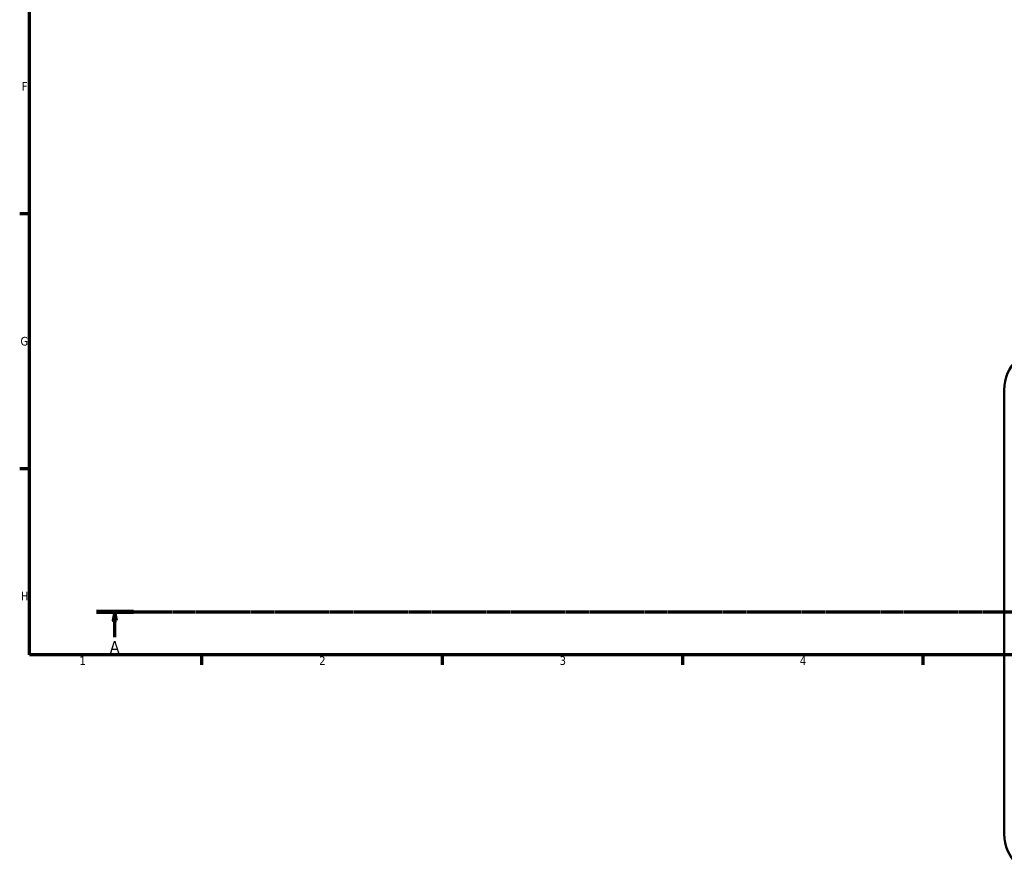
# Model space of a CAD drawing. Header units: millimetres. Extents: x 0 to 1075, y -44 to 1487.
# Tile 1 of 8: x 17 to 304, y -44 to 205. Entities that reach past the tile are written whole.
import ezdxf

# ---------------------------------------------------------------- set-up
doc = ezdxf.new("R2010")
doc.units = ezdxf.units.MM
doc.linetypes.add('CHAIN', pattern=[0.7087, 0.4724, -0.0591, 0.1181, -0.0591])
for name, color, linetype, lineweight in [('Border (ISO)', 7, 'Continuous', 70), ('Section Line (ISO)', 7, 'CHAIN', 70), ('Visible (ISO)', 7, 'Continuous', 50)]:
    doc.layers.add(name, color=color, linetype=linetype, lineweight=lineweight)
doc.styles.add('Label Text (ISO)', font='tahoma.ttf')
doc.styles.add('Note Text (ISO)', font='tahoma.ttf')

# ---------------------------------------------------------------- blocks, each defined once
blk = doc.blocks.new('Borders Default Border')
at = {"layer": 'Border (ISO)'}
for p, q in [((20, 148.5), (17.1, 148.5)), ((20, 74.25), (17.1, 74.25)), ((70.08, 20), (70.08, 17.1)), ((140.17, 20), (140.17, 17.1)), ((210.25, 20), (210.25, 17.1)), ((280.33, 20), (280.33, 17.1))]:
    blk.add_line(p, q, dxfattribs=at)
at = {"layer": 'Border (ISO)', "flags": 128}
blk.add_lwpolyline([(20, 20), (20, 574), (821, 574), (821, 20), (20, 20)], dxfattribs=at)
at = {"layer": 'Border (ISO)', "color": 232, "true_color": 0xca0064, "char_height": 2.5, "attachment_point": 7, "style": 'Note Text (ISO)'}
for s, insert in [('F', (17.7, 184.38)), ('G', (17.31, 110.08)), ('H', (17.44, 35.88)), ('1', (34.48, 17.1)), ('2', (104.37, 17.1)), ('3', (174.43, 17.05)), ('4', (244.42, 17.1))]:
    blk.add_mtext(s, dxfattribs=dict(at, insert=insert))
blk = doc.blocks.new('2dTransSection0')
at = {"layer": 'Section Line (ISO)', "linetype": 'CHAIN'}
blk.add_line((39.45, 32.56), (722.85, 32.56), dxfattribs=at)
at = {"layer": 'Section Line (ISO)', "linetype": 'Continuous', "lineweight": 140}
blk.add_line((39.45, 32.56), (50.25, 32.56), dxfattribs=at)
at = {"layer": 'Section Line (ISO)', "linetype": 'Continuous'}
for p, q in [((44.85, 32.56), (44.35, 30.06)), ((44.85, 30.06), (44.85, 32.56)), ((45.35, 30.06), (44.85, 32.56)), ((44.35, 30.06), (45.35, 30.06)), ((44.85, 25.2), (44.85, 30.06))]:
    blk.add_line(p, q, dxfattribs=at)
at = {"layer": 'Section Line (ISO)', "linetype": 'Continuous', "flags": 128}
blk.add_lwpolyline([(45.35, 30.06), (44.85, 32.56), (44.35, 30.06), (45.35, 30.06)], dxfattribs=at)
at = {"layer": 'Section Line (ISO)'}
blk.add_solid([(45.35, 30.06), (44.85, 32.56), (44.35, 30.06), (45.35, 30.06)], dxfattribs=at)
at = {"layer": 'Section Line (ISO)', "insert": (43.36, 20.56), "char_height": 3.5, "attachment_point": 7, "style": 'Label Text (ISO)'}
blk.add_mtext('A', dxfattribs=at)

msp = doc.modelspace()

# ---------------------------------------------------------------- linework, layer by layer
at = {"layer": 'Visible (ISO)'}
msp.add_line((304.031, 97.26), (304.031, -32.24), dxfattribs=at)
for centre, start, end in [((316.281, 97.26), 90, 180), ((316.281, -32.24), 180, 270)]:
    msp.add_arc(centre, 12.25, start, end, dxfattribs=at)

# ---------------------------------------------------------------- block references
msp.add_blockref('Borders Default Border', (0, 0))
at = {"layer": 'Section Line (ISO)'}
msp.add_blockref('2dTransSection0', (0, 0), dxfattribs=at)

doc.saveas('drawing.dxf')
